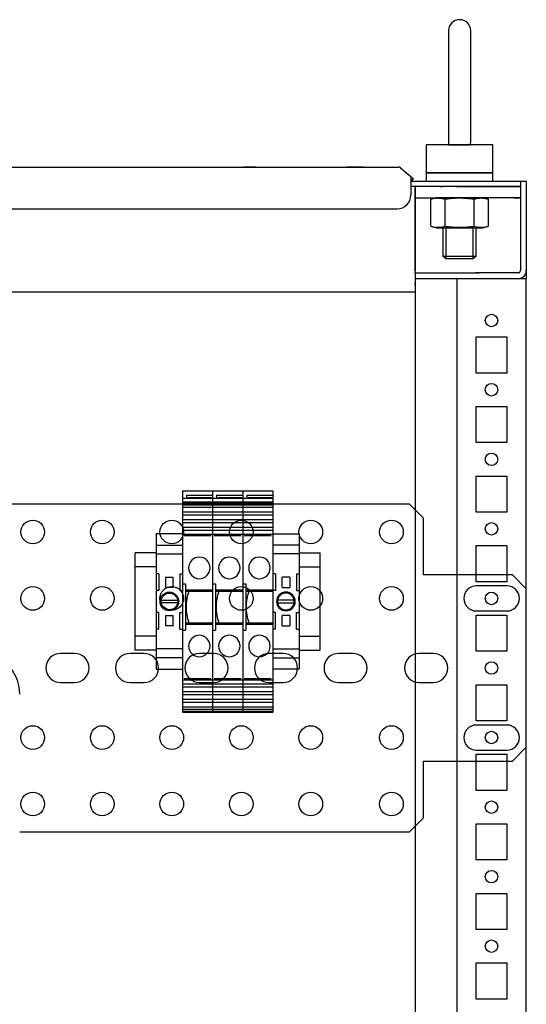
# Model space of a CAD drawing. Header units: inches. Extents: x 614 to 6314, y 704 to 4696.
# Tile 22 of 78: x 1503 to 1685, y 3058 to 3412. Entities that reach past the tile are written whole.
import ezdxf

# ---------------------------------------------------------------- set-up
doc = ezdxf.new("R2010")
doc.units = ezdxf.units.IN
doc.header["$MEASUREMENT"] = 0
doc.layers.add('PWR_0250HP', color=7, linetype='Continuous')
doc.layers.add('Z_11', color=7, linetype='Continuous')

# ---------------------------------------------------------------- blocks, each defined once
blk = doc.blocks.new('ENCL_FRONT')
for p, q in [((372, 2155.5), (372, 2115.5)), ((380, 2115.5), (380, 2155.5)), ((388, 2114.5), (364, 2114.5)), ((364, 2114.5), (364, 2104.5)), ((372.13, 2114.5), (372.14, 2114.5)), ((372.14, 2114.5), (372.2, 2114.5)), ((372.2, 2114.5), (372.29, 2114.5)), ((372.29, 2114.5), (372.45, 2114.5)), ((372.45, 2114.5), (372.6, 2114.5)), ((372.6, 2114.5), (372.79, 2114.5)), ((372.79, 2114.5), (373.02, 2114.5)), ((373.02, 2114.5), (373.3, 2114.5)), ((373.3, 2114.5), (373.54, 2114.5)), ((373.54, 2114.5), (373.83, 2114.5)), ((373.83, 2114.5), (374.14, 2114.5)), ((374.14, 2114.5), (374.49, 2114.5)), ((374.49, 2114.5), (374.79, 2114.5)), ((374.79, 2114.5), (375.11, 2114.5)), ((375.11, 2114.5), (375.46, 2114.5)), ((375.46, 2114.5), (375.82, 2114.5)), ((375.82, 2114.5), (376.14, 2114.5)), ((376.14, 2114.5), (376.45, 2114.5)), ((376.45, 2114.5), (376.82, 2114.5)), ((376.82, 2114.5), (377.17, 2114.5)), ((377.17, 2114.5), (377.49, 2114.5)), ((377.49, 2114.5), (377.79, 2114.5)), ((377.79, 2114.5), (378.14, 2114.5)), ((378.14, 2114.5), (378.44, 2114.5)), ((378.44, 2114.5), (378.72, 2114.5)), ((378.72, 2114.5), (378.95, 2114.5)), ((378.95, 2114.5), (379.22, 2114.5)), ((379.22, 2114.5), (379.41, 2114.5)), ((379.41, 2114.5), (379.61, 2114.5)), ((379.61, 2114.5), (379.73, 2114.5)), ((379.73, 2114.5), (379.78, 2114.5)), ((379.78, 2114.5), (379.82, 2114.5)), ((379.82, 2114.5), (379.86, 2114.5)), ((379.86, 2114.5), (379.87, 2114.5)), ((379.87, 2114.5), (379.87, 2114.5)), ((388, 2104.5), (388, 2114.5)), ((-353.73, 2106.5), (353.36, 2106.5)), ((-353.73, 2106.5), (354.09, 2106.5)), ((302.72, 2106.5), (298.28, 2106.5)), ((341.5, 2106.5), (335.5, 2106.5)), ((354.73, 2106.27), (359.36, 2102.39)), ((358.5, 2102.97), (358.5, 2096.5)), ((359.36, 2102.39), (358.71, 2101.62)), ((388, 2104.5), (364, 2104.5)), ((364, 2104.5), (388, 2104.5)), ((364, 2104.5), (364, 2101.5)), ((382.25, 2104.5), (369.75, 2104.5)), ((382, 2104.5), (370, 2104.5)), ((371.07, 2104.5), (380.93, 2104.5)), ((388, 2101.5), (388, 2104.5)), ((358.71, 2101.62), (358.5, 2101.8)), ((358.5, 2101.5), (359.85, 2101.5)), ((358.5, 2101.5), (360, 2101.5)), ((359.85, 2099.5), (358.5, 2099.5)), ((360, 2099.5), (358.5, 2099.5)), ((375, 2099.5), (358.5, 2099.5)), ((359.85, 2099.5), (359.85, 2099.5)), ((360, 2101.5), (400, 2101.5)), ((360, 2099.5), (360, 2069.18)), ((382.92, 2099.5), (360, 2099.5)), ((360, 2068.5), (360, 2098.9)), ((360.01, 2098.9), (360, 2098.9)), ((360.03, 2098.9), (360.01, 2098.9)), ((369, 2099.5), (370, 2099.5)), ((369.5, 2099.5), (370, 2099.5)), ((375, 2099.5), (383, 2099.5)), ((382, 2099.5), (383, 2099.5)), ((382, 2099.5), (382.5, 2099.5)), ((397.9, 2099.5), (382.92, 2099.5)), ((383, 2099.5), (397, 2099.5)), ((396.7, 2099.5), (395.5, 2099.5)), ((396.7, 2099.5), (397, 2099.5)), ((397, 2099.5), (397.9, 2099.5)), ((397.5, 2099.5), (397.5, 2099.5)), ((397.9, 2101.5), (397.9, 2069.3)), ((397.9, 2098.51), (397.94, 2098.51)), ((397.94, 2098.51), (397.97, 2098.51)), ((397.97, 2098.51), (397.99, 2098.51)), ((397.99, 2098.51), (398, 2098.51)), ((400, 2101.5), (400, 2066.5)), ((360, 2095.5), (375, 2095.5)), ((367.7, 2095.5), (365.61, 2094.94)), ((384.3, 2095.5), (367.7, 2095.5)), ((370, 2095.5), (369.5, 2095.5)), ((370, 2095.5), (382, 2095.5)), ((383, 2095.5), (375, 2095.5)), ((382.5, 2095.5), (382, 2095.5)), ((397.9, 2095.5), (383, 2095.5)), ((386.39, 2094.94), (384.3, 2095.5)), ((395.5, 2095.5), (397.5, 2095.5)), ((397.5, 2095.5), (397, 2095.5)), ((-353.5, 2091.5), (353.5, 2091.5)), ((365.61, 2085.26), (365.61, 2094.94)), ((370.8, 2085.26), (370.8, 2094.94)), ((381.2, 2085.26), (381.2, 2094.94)), ((386.39, 2085.26), (386.39, 2094.94)), ((365.61, 2085.26), (367.7, 2084.7)), ((367.7, 2084.7), (384.3, 2084.7)), ((370, 2084.7), (382, 2084.7)), ((370, 2084.7), (370, 2074.57)), ((371.07, 2084.7), (371.07, 2073.5)), ((380.93, 2073.5), (380.93, 2084.7)), ((382, 2074.57), (382, 2084.7)), ((384.3, 2084.7), (386.39, 2085.26)), ((370, 2074.57), (382, 2074.57)), ((370, 2074.57), (371.07, 2073.5)), ((380.93, 2073.5), (382, 2074.57)), ((380.93, 2073.5), (371.07, 2073.5)), ((360, 2068.5), (360, 2061.57)), ((360, 2068.5), (382.92, 2068.5)), ((397.1, 2068.5), (382, 2068.5)), ((393, 2068.5), (382, 2068.5)), ((389.75, 2068.5), (385.25, 2068.5)), ((397.9, 2069.49), (397.94, 2069.49)), ((400, 2069.49), (400, 2069.49)), ((360, 2066.5), (400, 2066.5)), ((360, 2065.73), (360, 2065.17)), ((360, 2065.17), (360, 2064.87)), ((360, 2064.23), (360, 2064.87)), ((360, 2064.2), (360, 2064.23)), ((375, 2066.5), (375, 171.5)), ((375, 2066.5), (400, 2066.5)), ((385.25, 2066.5), (389.75, 2066.5)), ((400, 171.5), (400, 2066.5)), ((360, 2061.57), (-360, 2061.57)), ((360, 2061.57), (360, 171.5)), ((382, 2032.5), (382, 2045.5)), ((382, 2045.5), (393, 2045.5)), ((393, 2045.5), (393, 2032.5)), ((393, 2032.5), (382, 2032.5)), ((382, 2007.5), (382, 2020.5)), ((382, 2020.5), (393, 2020.5)), ((393, 2020.5), (393, 2007.5)), ((393, 2007.5), (382, 2007.5)), ((382, 1982.5), (382, 1995.5)), ((382, 1995.5), (393, 1995.5)), ((393, 1995.5), (393, 1982.5)), ((393, 1982.5), (382, 1982.5)), ((382, 1957.5), (382, 1970.5)), ((382, 1970.5), (393, 1970.5)), ((393, 1970.5), (393, 1957.5)), ((393, 1957.5), (382, 1957.5)), ((382, 1932.5), (382, 1945.5)), ((382, 1945.5), (393, 1945.5)), ((393, 1945.5), (393, 1932.5)), ((393, 1932.5), (382, 1932.5)), ((382, 1907.5), (382, 1920.5)), ((382, 1920.5), (393, 1920.5)), ((393, 1920.5), (393, 1907.5)), ((393, 1907.5), (382, 1907.5)), ((382, 1882.5), (382, 1895.5)), ((382, 1895.5), (393, 1895.5)), ((393, 1895.5), (393, 1882.5)), ((393, 1882.5), (382, 1882.5)), ((382, 1857.5), (382, 1870.5)), ((382, 1870.5), (393, 1870.5)), ((393, 1870.5), (393, 1857.5)), ((393, 1857.5), (382, 1857.5)), ((382, 1832.5), (382, 1845.5)), ((382, 1845.5), (393, 1845.5)), ((393, 1845.5), (393, 1832.5)), ((393, 1832.5), (382, 1832.5)), ((382, 1807.5), (382, 1820.5)), ((382, 1820.5), (393, 1820.5)), ((393, 1820.5), (393, 1807.5)), ((393, 1807.5), (382, 1807.5))]:
    blk.add_line(p, q)
for centre in [(387.5, 2051.4), (387.5, 2026.5), (387.5, 2001.5), (387.5, 1976.5), (387.5, 1951.5), (387.5, 1926.5), (387.5, 1901.5), (387.5, 1876.5), (387.5, 1851.5), (387.5, 1826.5)]:
    blk.add_circle(centre, 2.25)
for centre, radius, start, end in [((376, 2155.5), 4, 0, 180), ((376, 2115.5), 4, 180, 194.4775), ((376, 2115.5), 4, 345.5235, 0.001), ((354.09, 2105.5), 1, 50, 90), ((353.5, 2096.5), 5, 270, 0), ((368.88, 2082.54), 12.83, 101.4541, 104.794), ((368.34, 2085.22), 10.1, 97.2519, 101.4541), ((368.24, 2085.98), 9.33, 93.5187, 97.2519), ((368.2, 2086.58), 8.73, 90, 93.5187), ((368.2, 2086.58), 8.73, 89.5431, 90), ((368.2, 2086.54), 8.77, 85.8799, 89.5431), ((368.16, 2085.89), 9.42, 82.4585, 85.8799), ((368.06, 2085.13), 10.18, 78.4273, 82.4585), ((367.52, 2082.5), 12.87, 75.206, 78.4273), ((377.35, 2046.04), 49.34, 95.929, 97.6307), ((376.27, 2056.5), 38.82, 93.7662, 95.929), ((376.07, 2059.47), 35.85, 91.8305, 93.7662), ((376, 2061.77), 33.55, 89.7622, 91.8305), ((376, 2061.62), 33.69, 87.857, 89.7622), ((375.9, 2059.11), 36.2, 86.0842, 87.857), ((375.7, 2056.18), 39.14, 84.0103, 86.0842), ((374.63, 2045.91), 49.47, 82.3693, 84.0103), ((384.47, 2082.54), 12.83, 101.4541, 104.794), ((383.93, 2085.22), 10.1, 97.2519, 101.4541), ((383.83, 2085.98), 9.33, 93.5187, 97.2519), ((383.79, 2086.58), 8.73, 90, 93.5187), ((383.79, 2086.58), 8.73, 89.5431, 90), ((383.79, 2086.54), 8.77, 85.8799, 89.5431), ((383.75, 2085.89), 9.42, 82.4585, 85.8799), ((383.65, 2085.13), 10.18, 78.4273, 82.4585), ((383.11, 2082.5), 12.87, 75.206, 78.4273), ((368.89, 2097.7), 12.87, 255.206, 258.4273), ((368.35, 2095.07), 10.18, 258.4273, 262.4585), ((368.25, 2094.31), 9.42, 262.4585, 265.8799), ((368.2, 2093.66), 8.77, 265.8799, 269.5431), ((368.2, 2093.62), 8.73, 269.5431, 270), ((368.2, 2093.62), 8.73, 270, 273.5187), ((368.17, 2094.22), 9.33, 273.5187, 277.2519), ((368.07, 2094.98), 10.1, 277.2519, 281.4541), ((367.53, 2097.66), 12.83, 281.4541, 284.794), ((377.37, 2134.29), 49.47, 262.3693, 264.0103), ((376.29, 2124.02), 39.14, 264.0103, 266.0842), ((376.09, 2121.09), 36.2, 266.0842, 267.857), ((376, 2118.58), 33.69, 267.857, 269.7622), ((376, 2118.43), 33.55, 269.7622, 271.8305), ((375.93, 2120.73), 35.85, 271.8305, 273.7662), ((375.73, 2123.7), 38.82, 273.7662, 275.929), ((374.64, 2134.16), 49.34, 275.929, 277.6307), ((384.48, 2097.7), 12.87, 255.206, 258.4273), ((383.94, 2095.07), 10.18, 258.4273, 262.4585), ((383.84, 2094.31), 9.42, 262.4585, 265.8799), ((383.79, 2093.66), 8.77, 265.8799, 269.5431), ((383.79, 2093.62), 8.73, 269.5431, 270), ((383.79, 2093.62), 8.73, 270, 273.5187), ((383.76, 2094.22), 9.33, 273.5187, 277.2519), ((383.66, 2094.98), 10.1, 277.2519, 281.4541), ((383.12, 2097.66), 12.83, 281.4541, 284.794), ((397.1, 2069.3), 0.8, 270, 360), ((397.2, 2069.3), 2.8, 270, 0)]:
    blk.add_arc(centre, radius, start, end)
blk = doc.blocks.new('FRAME F_FRONT')
at = {"color": 7, "linetype": 'Continuous'}
blk.add_arc((202.5, 1330.05), 15.12, 0, 90, dxfattribs=at)
blk = doc.blocks.new('TOP_RAIL_FRAME F')
for p, q in [((575.44, 117.77), (336.23, 117.77)), ((580.44, 112.77), (575.44, 117.77)), ((580.44, 92.38), (580.44, 112.77)), ((612.44, 92.38), (580.44, 92.38)), ((617.44, 87.38), (612.44, 92.38)), ((617.44, 30.38), (617.44, 87.38)), ((612.44, 25.38), (617.44, 30.38)), ((580.44, 5), (580.44, 25.38)), ((580.44, 25.38), (612.44, 25.38)), ((575.44, 0), (580.44, 5)), ((435.24, 0), (575.44, 0))]:
    blk.add_line(p, q)
for points in [[(610.44, 88.38), (599.44, 88.38, 1), (599.44, 79.38), (610.44, 79.38, 1), (610.44, 88.38)], [(449.94, 53.63), (454.94, 53.63, 1), (454.94, 64.13), (449.94, 64.13, 1), (449.94, 53.63)], [(474.94, 53.63), (479.94, 53.63, 1), (479.94, 64.13), (474.94, 64.13, 1), (474.94, 53.63)], [(499.94, 53.63), (504.94, 53.63, 1), (504.94, 64.13), (499.94, 64.13, 1), (499.94, 53.63)], [(524.94, 53.63), (529.94, 53.63, 1), (529.94, 64.13), (524.94, 64.13, 1), (524.94, 53.63)], [(549.94, 53.63), (554.94, 53.63, 1), (554.94, 64.13), (549.94, 64.13, 1), (549.94, 53.63)], [(578.94, 53.63), (583.94, 53.63, 1), (583.94, 64.13), (578.94, 64.13, 1), (578.94, 53.63)], [(610.44, 38.38), (599.44, 38.38, 1), (599.44, 29.38), (610.44, 29.38, 1), (610.44, 38.38)]]:
    blk.add_lwpolyline(points, format="xyb")
for centre in [(439.94, 107.77), (464.94, 107.77), (489.94, 107.77), (514.94, 107.77), (539.94, 107.77), (568.94, 107.77), (439.94, 83.88), (464.94, 83.88), (489.94, 83.88), (514.94, 83.88), (539.94, 83.88), (568.94, 83.88), (439.94, 33.88), (464.94, 33.88), (489.94, 33.88), (514.94, 33.88), (539.94, 33.88), (568.94, 33.88), (439.94, 10), (464.94, 10), (489.94, 10), (514.94, 10), (539.94, 10), (568.94, 10)]:
    blk.add_circle(centre, 4.25)
blk = doc.blocks.new('TERMINAL_BLOCK_PHOENIX_ENS')
at = {"color": 7}
for p, q in [((0.374, 1.913), (0, 1.913)), ((0, 1.754), (0.374, 1.754)), ((0, 1.629), (0.374, 1.629)), ((0.039, 1.35), (0.039, 1.114)), ((0.132, 1.299), (0.132, 1.293)), ((0.132, 1.299), (0.242, 1.299)), ((0.132, 1.293), (0.132, 1.293)), ((0.132, 1.293), (0.132, 1.16)), ((0.132, 1.293), (0.132, 1.293)), ((0.242, 1.293), (0.242, 1.299)), ((0.242, 1.293), (0.242, 1.293)), ((0.242, 1.293), (0.242, 1.293)), ((0.242, 1.16), (0.242, 1.293)), ((0.335, 1.35), (0.335, 1.114)), ((0.132, 1.16), (0.132, 1.154)), ((0.132, 1.16), (0.132, 1.16)), ((0.242, 1.154), (0.132, 1.154)), ((0.242, 1.16), (0.242, 1.16)), ((0.242, 1.154), (0.242, 1.16)), ((0.039, 0.563), (0.039, 0.799)), ((0.132, 0.76), (0.132, 0.753)), ((0.132, 0.76), (0.242, 0.76)), ((0.132, 0.753), (0.132, 0.621)), ((0.132, 0.753), (0.132, 0.753)), ((0.242, 0.753), (0.242, 0.76)), ((0.242, 0.621), (0.242, 0.753)), ((0.242, 0.753), (0.242, 0.753)), ((0.335, 0.563), (0.335, 0.799)), ((0.132, 0.621), (0.132, 0.621)), ((0.132, 0.621), (0.132, 0.621)), ((0.132, 0.621), (0.132, 0.614)), ((0.242, 0.614), (0.132, 0.614)), ((0.242, 0.621), (0.242, 0.621)), ((0.242, 0.621), (0.242, 0.621)), ((0.242, 0.614), (0.242, 0.621)), ((0.374, 0.285), (0, 0.285)), ((0.374, 0.159), (0, 0.159)), ((0, 0), (0.374, 0))]:
    blk.add_line(p, q, dxfattribs=at)
at = {"layer": 'Z_11', "color": 7}
for p, q in [((0, 1.913), (0, 0)), ((0.374, 1.913), (0.374, 0)), ((0.039, 1.35), (0, 1.35)), ((0.335, 1.35), (0.374, 1.35)), ((0.039, 1.114), (0, 1.114)), ((0.071, 0.976), (0.303, 0.976)), ((0.335, 1.114), (0.374, 1.114)), ((0.303, 0.937), (0.071, 0.937)), ((0.039, 0.799), (0, 0.799)), ((0.335, 0.799), (0.374, 0.799)), ((0.039, 0.563), (0, 0.563)), ((0.335, 0.563), (0.374, 0.563))]:
    blk.add_line(p, q, dxfattribs=at)
for radius in [0.132, 0.118]:
    blk.add_circle((0.187, 0.957), radius, dxfattribs=at)
blk = doc.blocks.new('BTWP4')
for p, q in [((-12.19, 6), (32.01, 6)), ((-12.19, 6), (-12.19, 0)), ((-10.69, 6), (-10.69, 0)), ((-9.99, 6), (-9.99, 0)), ((-9.78, 6), (-9.78, 0)), ((-9.36, 6), (-9.36, 0)), ((-8.95, 6), (-8.95, 0)), ((-8, 6), (-8, 0)), ((-7.4, 6), (-7.4, 0)), ((-6.45, 6), (-6.45, 0)), ((-5.85, 6), (-5.85, 0)), ((-4.9, 6), (-4.9, 0)), ((-4.3, 6), (-4.3, 0)), ((-3.51, 6), (-3.51, 0)), ((6.41, 6), (6.41, 5.4)), ((15.61, 6), (15.61, 5.4)), ((25.53, 6), (25.53, 0)), ((26.33, 6), (26.33, 0)), ((26.93, 6), (26.93, 0)), ((27.88, 6), (27.88, 0)), ((28.48, 6), (28.48, 0)), ((29.43, 6), (29.43, 0)), ((30.03, 6), (30.03, 0)), ((30.98, 6), (30.98, 0)), ((31.39, 6), (31.39, 0)), ((31.81, 6), (31.81, 0)), ((32.01, 6), (32.01, 0)), ((-11.29, 5.2), (-11.29, 0)), ((-11.29, 5.2), (-10.69, 5.2)), ((-10.86, 4.9), (-10.86, 0.2)), ((-3.28, 5.7), (-3.28, 0.3)), ((6.41, 5.4), (15.61, 5.4)), ((7.61, 5.4), (7.61, 0)), ((7.86, 5.4), (7.86, 0)), ((14.16, 5.4), (14.16, 0)), ((14.41, 5.4), (14.41, 0)), ((25.3, 5.7), (25.3, 0.3)), ((-12.19, 0), (32.01, 0))]:
    blk.add_line(p, q)
for centre in [(3.21, 2.65), (18.81, 2.65)]:
    blk.add_circle(centre, 2.15)
blk.add_arc((11.01, -4.05), 9.3, 70.1916, 109.8084)
blk = doc.blocks.new('TB3')
for p, q in [((-11682.91, 13457.53), (-11690.49, 13457.53)), ((-11690.49, 13422.53), (-11690.49, 13457.53)), ((-11631.51, 13457.53), (-11623.92, 13457.53)), ((-11623.92, 13422.53), (-11623.92, 13457.53)), ((-11682.91, 13452.53), (-11690.49, 13452.53)), ((-11631.51, 13452.53), (-11623.92, 13452.53)), ((-11682.91, 13427.53), (-11690.49, 13427.53)), ((-11631.51, 13427.53), (-11623.92, 13427.53)), ((-11682.91, 13422.53), (-11690.49, 13422.53)), ((-11631.51, 13422.53), (-11623.92, 13422.53))]:
    blk.add_line(p, q)
at = {"xscale": -1.7999964, "yscale": 1.7999964, "zscale": 1.7999964, "rotation": 90}
for p in [(-11662.61, 13457.87), (-11651.81, 13457.87), (-11641.01, 13457.87)]:
    blk.add_blockref('BTWP4', p, dxfattribs=at)
at = {"yscale": 25.40000000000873, "zscale": 25.40000000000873}
for p, xscale in [((-11682.91, 13415.73), 25.40000000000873), ((-11631.51, 13415.73), -25.40000000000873)]:
    blk.add_blockref('TERMINAL_BLOCK_PHOENIX_ENS', p, dxfattribs=dict(at, xscale=xscale))

msp = doc.modelspace()

# ---------------------------------------------------------------- block references
for name, p in [('ENCL_FRONT', (1285.458, 1252.212)), ('TB3', (13235.263, -10237.414))]:
    msp.add_blockref(name, p)
at = {"layer": 'PWR_0250HP'}
for name, p in [('FRAME F_FRONT', (1285.64, 1839.262)), ('TOP_RAIL_FRAME F', (1068.018, 3119.83))]:
    msp.add_blockref(name, p, dxfattribs=at)

doc.saveas('drawing.dxf')
